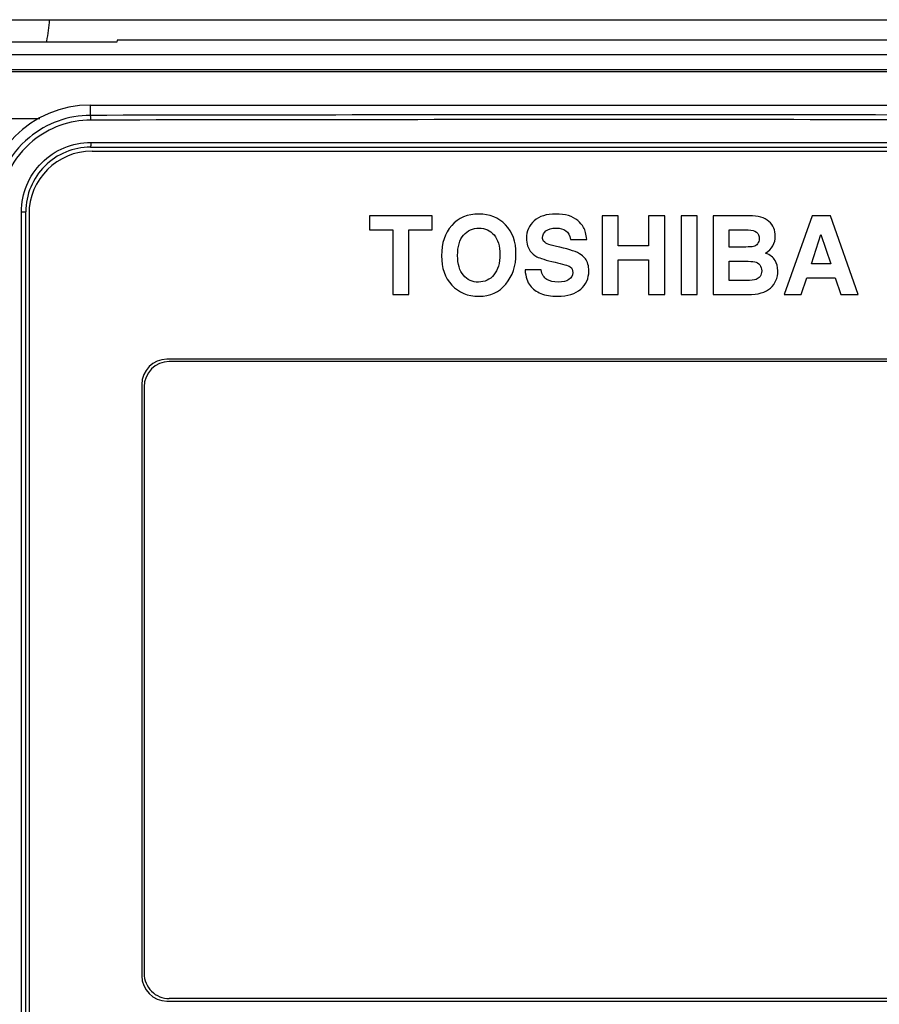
# Model space of a CAD drawing. Header units: millimetres. Extents: x 0 to 2200, y 0 to 2000.
# Tile 30 of 52: x 862 to 917, y 1047 to 1110. Entities that reach past the tile are written whole.
import ezdxf

# ---------------------------------------------------------------- set-up
doc = ezdxf.new("R2010")
doc.units = ezdxf.units.MM
doc.header["$LTSCALE"] = 130.37037
doc.layers.get('0').update_dxf_attribs({"linetype": 'CONTINUOUS'})
doc.layers.add('00_COMPONENTS', color=7, linetype='CONTINUOUS')
doc.layers.add('03_AXES', color=7, linetype='CONTINUOUS')

msp = doc.modelspace()

# ---------------------------------------------------------------- linework, layer by layer
at = {"color": 3, "linetype": 'CONTINUOUS'}
msp.add_line((844.817, 1109.582), (964.167, 1109.582), dxfattribs=at)
at = {"layer": '00_COMPONENTS', "color": 7, "linetype": 'CONTINUOUS'}
for p, q in [((868.446, 1108.17), (851.487, 1108.17)), ((868.453, 1108.283), (868.446, 1108.17)), ((931.48, 1108.283), (868.453, 1108.283)), ((844.967, 1107.375), (954.967, 1107.375)), ((953.228, 1106.397), (853.705, 1106.397)), ((866.767, 1104.174), (933.167, 1104.174)), ((866.767, 1101.503), (933.167, 1101.503)), ((866.867, 1101.253), (933.067, 1101.253)), ((862.667, 985.003), (862.667, 1097.403)), ((862.867, 1097.253), (862.867, 985.153)), ((884.468, 1097.153), (884.468, 1096.257)), ((888.439, 1097.153), (884.468, 1097.153)), ((888.439, 1096.257), (888.439, 1097.153)), ((899.213, 1097.153), (899.213, 1092.153)), ((900.231, 1097.153), (899.213, 1097.153)), ((900.231, 1095.249), (900.231, 1097.153)), ((902.17, 1097.153), (902.17, 1095.249)), ((903.188, 1097.153), (902.17, 1097.153)), ((903.188, 1092.153), (903.188, 1097.153)), ((904.223, 1097.153), (904.223, 1092.153)), ((905.242, 1097.153), (904.223, 1097.153)), ((905.242, 1092.153), (905.242, 1097.153)), ((906.263, 1097.153), (906.263, 1092.153)), ((908.551, 1097.153), (906.263, 1097.153)), ((912.543, 1097.153), (910.771, 1092.153)), ((913.694, 1097.153), (912.543, 1097.153)), ((915.466, 1092.153), (913.694, 1097.153)), ((884.468, 1096.257), (885.944, 1096.257)), ((885.944, 1096.257), (885.944, 1092.153)), ((886.963, 1092.153), (886.963, 1096.257)), ((886.963, 1096.257), (888.439, 1096.257)), ((907.282, 1095.168), (907.282, 1096.257)), ((907.282, 1096.257), (908.483, 1096.257)), ((912.489, 1094.102), (913.096, 1095.965)), ((913.096, 1095.965), (913.718, 1094.102)), ((897.221, 1095.646), (898.239, 1095.646)), ((902.17, 1095.249), (900.231, 1095.249)), ((908.331, 1095.168), (907.282, 1095.168)), ((900.231, 1092.153), (900.231, 1094.353)), ((900.231, 1094.353), (902.17, 1094.353)), ((902.17, 1094.353), (902.17, 1092.153)), ((907.282, 1093.05), (907.282, 1094.272)), ((907.282, 1094.272), (908.317, 1094.272)), ((913.718, 1094.102), (912.489, 1094.102)), ((895.347, 1093.715), (894.329, 1093.715)), ((908.334, 1093.05), (907.282, 1093.05)), ((911.851, 1092.153), (912.197, 1093.206)), ((912.197, 1093.206), (914.006, 1093.206)), ((914.006, 1093.206), (914.352, 1092.153)), ((885.944, 1092.153), (886.963, 1092.153)), ((899.213, 1092.153), (900.231, 1092.153)), ((902.17, 1092.153), (903.188, 1092.153)), ((904.223, 1092.153), (905.242, 1092.153)), ((906.263, 1092.153), (908.463, 1092.153)), ((910.771, 1092.153), (911.851, 1092.153)), ((914.352, 1092.153), (915.466, 1092.153)), ((928.317, 1088.053), (871.617, 1088.053)), ((928.167, 1087.903), (871.767, 1087.903)), ((870.017, 1086.453), (870.017, 1048.953)), ((870.167, 1086.303), (870.167, 1049.103)), ((871.617, 1047.353), (928.317, 1047.353)), ((928.167, 1047.503), (871.767, 1047.503))]:
    msp.add_line(p, q, dxfattribs=at)
at = {"layer": '00_COMPONENTS', "color": 9, "linetype": 'CONTINUOUS'}
for p, q in [((854.583, 1106.309), (952.351, 1106.309)), ((866.767, 1103.518), (866.767, 1104.174)), ((863.561, 1103.309), (854.583, 1103.309)), ((866.783, 1101.803), (933.15, 1101.803)), ((862.385, 985.003), (862.385, 1097.403)), ((862.385, 1097.403), (862.667, 1097.403))]:
    msp.add_line(p, q, dxfattribs=at)
at = {"layer": '00_COMPONENTS', "color": 7, "linetype": 'CONTINUOUS'}
for centre, radius, start, end in [((866.767, 1097.403), 6.771, 90, 180), ((866.778, 1097.405), 6.113, 90.10305, 129.49463), ((866.767, 1097.403), 4.1, 89.99307, 180.00005), ((866.867, 1097.253), 4, 90, 179.99997), ((871.617, 1086.453), 1.6, 90, 180), ((871.767, 1086.303), 1.6, 90, 179.99997), ((871.767, 1049.103), 1.6, 179.99997, 270), ((871.617, 1048.953), 1.6, 180, 270)]:
    msp.add_arc(centre, radius, start, end, dxfattribs=at)
at = {"layer": '00_COMPONENTS', "color": 9, "linetype": 'CONTINUOUS'}
for centre, radius, start, end in [((899.967, -16081.81), 17185.36, 89.8893124, 90.1106875), ((866.795, 1097.41), 5.809, 90.11272, 129.41742), ((899.967, -16065.043), 17168.293, 89.8892569, 90.1107431), ((866.779, 1097.404), 6.115, 129.4945, 177.0774), ((866.8, 1097.404), 5.817, 129.41988, 176.98867)]:
    msp.add_arc(centre, radius, start, end, dxfattribs=at)
for points, knots in [([(866.783, 1103.219), (866.783, 1103.256), (866.781, 1103.325), (866.781, 1103.419), (866.771, 1103.476), (866.774, 1103.514), (866.767, 1103.518)], [0, 0, 0, 0, 0.373139, 0.693071, 0.911824, 1, 1, 1, 1]), ([(862.385, 1097.403), (862.386, 1097.976), (862.614, 1099.133), (863.594, 1100.596), (865.055, 1101.575), (866.212, 1101.803), (866.783, 1101.803)], [0, 0, 0, 0, 0.250194, 0.500256, 0.750164, 1, 1, 1, 1]), ([(866.783, 1101.803), (866.783, 1101.765), (866.781, 1101.697), (866.782, 1101.597), (866.77, 1101.549), (866.775, 1101.503), (866.767, 1101.503)], [0, 0, 0, 0, 0.380731, 0.70471, 0.921129, 1, 1, 1, 1])]:
    msp.add_open_spline(points, degree=3, knots=knots, dxfattribs=at)
at = {"layer": '00_COMPONENTS', "color": 7, "linetype": 'CONTINUOUS'}
for points in [[(891.403, 1097.262), (890.679, 1097.262), (890.102, 1097.018), (889.676, 1096.535)], [(893.093, 1096.576), (892.652, 1097.031), (892.088, 1097.262), (891.403, 1097.262)], [(896.277, 1097.262), (895.696, 1097.262), (895.242, 1097.119), (894.912, 1096.834)], [(897.674, 1096.85), (897.343, 1097.123), (896.878, 1097.262), (896.277, 1097.262)], [(909.8, 1096.789), (909.529, 1097.031), (909.115, 1097.153), (908.551, 1097.153)], [(889.676, 1096.535), (889.247, 1096.05), (889.033, 1095.412), (889.033, 1094.618)], [(893.755, 1094.737), (893.755, 1095.507), (893.534, 1096.122), (893.093, 1096.576)], [(894.912, 1096.834), (894.583, 1096.549), (894.42, 1096.179), (894.42, 1095.718)], [(898.045, 1096.403), (897.944, 1096.58), (897.821, 1096.729), (897.674, 1096.85)], [(910.204, 1095.847), (910.204, 1096.234), (910.068, 1096.549), (909.8, 1096.789)], [(890.052, 1094.625), (890.052, 1095.198), (890.177, 1095.633), (890.434, 1095.925)], [(890.434, 1095.925), (890.69, 1096.217), (891.016, 1096.366), (891.409, 1096.366)], [(891.409, 1096.366), (891.8, 1096.366), (892.119, 1096.22), (892.365, 1095.933)], [(892.365, 1095.933), (892.611, 1095.646), (892.737, 1095.236), (892.737, 1094.699)], [(895.438, 1095.768), (895.438, 1095.931), (895.51, 1096.074), (895.652, 1096.189)], [(895.652, 1096.189), (895.795, 1096.305), (896.012, 1096.366), (896.304, 1096.366)], [(896.304, 1096.366), (896.559, 1096.366), (896.759, 1096.312), (896.908, 1096.206)], [(896.908, 1096.206), (897.058, 1096.101), (897.159, 1095.914), (897.221, 1095.646)], [(898.239, 1095.646), (898.212, 1095.976), (898.147, 1096.227), (898.045, 1096.403)], [(908.483, 1096.257), (908.952, 1096.257), (909.186, 1096.067), (909.186, 1095.694)], [(894.42, 1095.718), (894.42, 1095.555), (894.444, 1095.395), (894.491, 1095.246)], [(894.491, 1095.246), (894.532, 1095.117), (894.586, 1095.008), (894.654, 1094.913)], [(895.509, 1095.544), (895.462, 1095.602), (895.438, 1095.677), (895.438, 1095.768)], [(895.839, 1095.326), (895.7, 1095.371), (895.591, 1095.443), (895.509, 1095.544)], [(896.528, 1095.152), (896.26, 1095.205), (896.029, 1095.263), (895.839, 1095.326)], [(909.077, 1095.378), (909.006, 1095.29), (908.925, 1095.232), (908.83, 1095.21)], [(909.186, 1095.694), (909.186, 1095.572), (909.149, 1095.466), (909.077, 1095.378)], [(909.583, 1094.781), (909.997, 1095.049), (910.204, 1095.405), (910.204, 1095.847)], [(889.033, 1094.618), (889.033, 1093.851), (889.25, 1093.229), (889.684, 1092.757)], [(890.422, 1093.375), (890.174, 1093.664), (890.052, 1094.081), (890.052, 1094.625)], [(892.737, 1094.699), (892.737, 1094.146), (892.608, 1093.715), (892.355, 1093.407)], [(893.117, 1092.822), (893.541, 1093.338), (893.755, 1093.976), (893.755, 1094.737)], [(894.654, 1094.913), (894.753, 1094.774), (894.895, 1094.655), (895.082, 1094.553)], [(897.895, 1094.674), (897.625, 1094.866), (897.166, 1095.025), (896.528, 1095.152)], [(898.155, 1094.423), (898.086, 1094.516), (897.998, 1094.601), (897.895, 1094.674)], [(908.83, 1095.21), (908.707, 1095.181), (908.541, 1095.168), (908.331, 1095.168)], [(910.187, 1094.322), (910.072, 1094.513), (909.868, 1094.665), (909.583, 1094.781)], [(895.082, 1094.553), (895.265, 1094.451), (895.656, 1094.336), (896.246, 1094.199)], [(896.246, 1094.199), (896.447, 1094.153), (896.65, 1094.102), (896.857, 1094.049)], [(896.857, 1094.049), (897.007, 1094.01), (897.122, 1093.963), (897.196, 1093.907)], [(898.375, 1093.654), (898.375, 1093.973), (898.3, 1094.227), (898.155, 1094.423)], [(908.317, 1094.272), (908.558, 1094.272), (908.755, 1094.255), (908.904, 1094.226)], [(908.904, 1094.226), (909.037, 1094.2), (909.142, 1094.132), (909.221, 1094.029)], [(909.221, 1094.029), (909.301, 1093.925), (909.342, 1093.803), (909.342, 1093.661)], [(910.36, 1093.654), (910.36, 1093.912), (910.303, 1094.132), (910.187, 1094.322)], [(891.372, 1092.944), (890.985, 1092.944), (890.669, 1093.087), (890.422, 1093.375)], [(892.355, 1093.407), (892.102, 1093.097), (891.773, 1092.944), (891.372, 1092.944)], [(894.329, 1093.715), (894.369, 1093.274), (894.478, 1092.941), (894.653, 1092.722)], [(895.716, 1093.109), (895.53, 1093.219), (895.408, 1093.423), (895.347, 1093.715)], [(897.356, 1093.549), (897.356, 1093.358), (897.275, 1093.212), (897.115, 1093.105)], [(897.196, 1093.907), (897.302, 1093.827), (897.356, 1093.708), (897.356, 1093.549)], [(897.862, 1092.493), (898.202, 1092.788), (898.375, 1093.175), (898.375, 1093.654)], [(909.342, 1093.661), (909.342, 1093.521), (909.305, 1093.403), (909.236, 1093.308)], [(909.902, 1092.564), (910.208, 1092.839), (910.36, 1093.202), (910.36, 1093.654)], [(889.684, 1092.757), (890.119, 1092.282), (890.693, 1092.048), (891.406, 1092.048)], [(891.406, 1092.048), (892.122, 1092.048), (892.692, 1092.306), (893.117, 1092.822)], [(896.44, 1092.944), (896.145, 1092.944), (895.904, 1092.999), (895.716, 1093.109)], [(897.115, 1093.105), (896.952, 1092.995), (896.728, 1092.944), (896.44, 1092.944)], [(908.989, 1093.11), (908.88, 1093.07), (908.663, 1093.05), (908.334, 1093.05)], [(909.236, 1093.308), (909.166, 1093.212), (909.084, 1093.145), (908.989, 1093.11)], [(894.653, 1092.722), (894.827, 1092.503), (895.055, 1092.337), (895.337, 1092.221)], [(895.337, 1092.221), (895.618, 1092.106), (895.971, 1092.048), (896.392, 1092.048)], [(896.392, 1092.048), (897.03, 1092.048), (897.519, 1092.194), (897.862, 1092.493)], [(908.463, 1092.153), (909.118, 1092.153), (909.597, 1092.289), (909.902, 1092.564)]]:
    msp.add_open_spline(points, degree=3, dxfattribs=at)
at = {"layer": '03_AXES', "color": 7, "linetype": 'CONTINUOUS'}
msp.add_arc((857.167, 1109.782), 7, 347.17523, 358.39646, dxfattribs=at)

doc.saveas('drawing.dxf')
